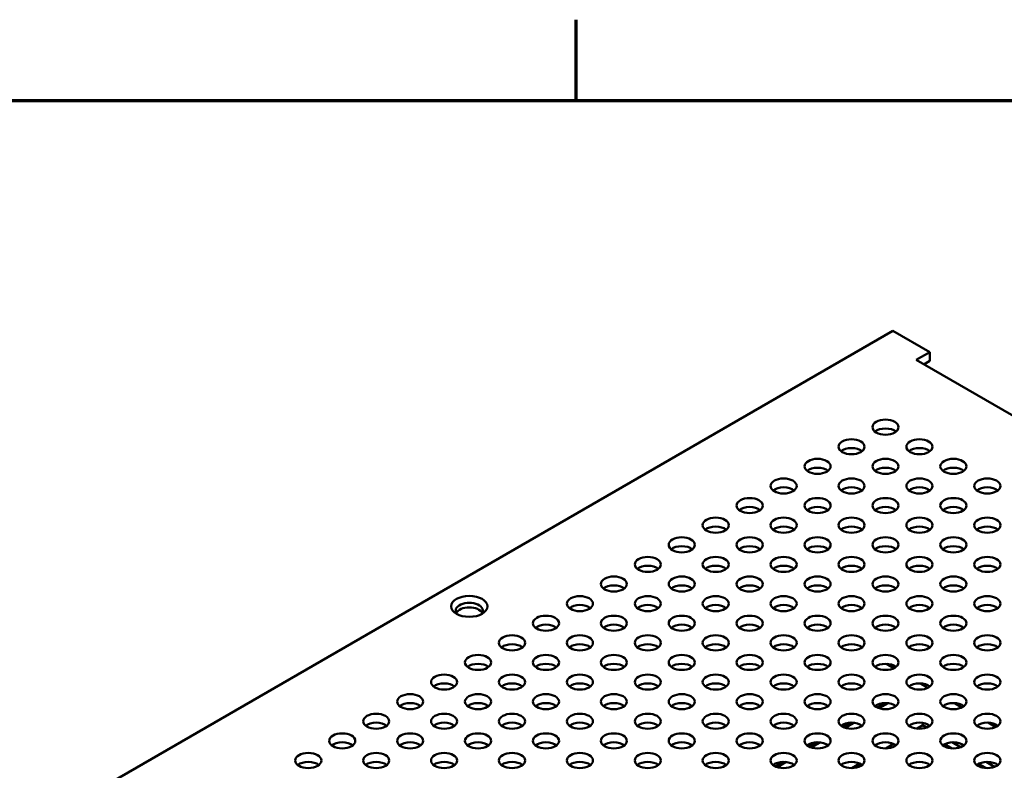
# Model space of a CAD drawing. Header units: millimetres. Extents: x 6 to 1913, y 34 to 1208.
# Tile 18 of 19: x 1347 to 1510, y 1075 to 1199. Entities that reach past the tile are written whole.
import ezdxf

# ---------------------------------------------------------------- set-up
doc = ezdxf.new("R2010")
doc.units = ezdxf.units.MM
doc.header["$LTSCALE"] = 2.222222
doc.layers.add('Border (ANSI)', color=7, linetype='Continuous', lineweight=70)
doc.layers.add('Visible (ANSI)', color=7, linetype='Continuous', lineweight=50)

# ---------------------------------------------------------------- blocks, each defined once
blk = doc.blocks.new('Borders Default Border')
at = {"layer": 'Border (ANSI)'}
blk.add_line((647.7, 533.4), (647.7, 539.416), dxfattribs=at)
at = {"layer": 'Border (ANSI)', "flags": 128}
blk.add_lwpolyline([(12.7, 25.4), (12.7, 533.4), (850.9, 533.4), (850.9, 25.4), (12.7, 25.4)], dxfattribs=at)

msp = doc.modelspace()

# ---------------------------------------------------------------- linework, layer by layer
at = {"layer": 'Visible (ANSI)'}
for p, q in [((1491.656, 1147.312), (1199.055, 978.379)), ((1497.772, 1143.781), (1491.656, 1147.312)), ((1495.527, 1142.485), (1497.772, 1143.781)), ((1497.772, 1143.781), (1497.772, 1142.311)), ((1796.543, 968.693), (1495.527, 1142.485)), ((1497.772, 1142.311), (1496.8, 1141.75)), ((1490.596, 1092.264), (1491.851, 1091.539)), ((1496.208, 1089.023), (1497.463, 1088.299)), ((1490.387, 1085.785), (1489.096, 1085.04)), ((1490.883, 1085.76), (1489.419, 1084.915)), ((1501.821, 1085.783), (1503.076, 1085.058)), ((1484.774, 1082.544), (1483.483, 1081.799)), ((1485.271, 1082.52), (1483.806, 1081.674)), ((1496.605, 1082.506), (1496.605, 1082.116)), ((1507.434, 1082.542), (1508.689, 1081.818)), ((1496.605, 1082.116), (1495.707, 1081.598)), ((1495.707, 1081.598), (1495.707, 1081.539)), ((1495.707, 1081.598), (1495.825, 1081.529)), ((1496.605, 1082.116), (1497.269, 1081.733)), ((1479.161, 1079.304), (1477.871, 1078.559)), ((1479.658, 1079.28), (1478.193, 1078.434)), ((1501.484, 1079.299), (1502.882, 1078.492)), ((1491.801, 1079.032), (1490.502, 1078.281)), ((1491.801, 1079.032), (1490.502, 1078.281)), ((1499.975, 1078.823), (1500.654, 1078.431)), ((1500.234, 1078.984), (1501.438, 1078.289)), ((1473.549, 1076.063), (1472.258, 1075.318)), ((1474.045, 1076.039), (1472.581, 1075.193)), ((1507.097, 1076.059), (1508.494, 1075.252)), ((1486.189, 1075.791), (1484.889, 1075.041)), ((1505.587, 1075.582), (1506.266, 1075.19)), ((1505.847, 1075.744), (1507.051, 1075.048))]:
    msp.add_line(p, q, dxfattribs=at)
for centre, major_axis in [((1490.454, 1131.375), (-2.159, 0)), ((1484.841, 1128.135), (-2.159, 0)), ((1496.067, 1128.135), (-2.159, 0)), ((1479.229, 1124.894), (-2.159, 0)), ((1490.454, 1124.894), (-2.159, 0)), ((1501.679, 1124.894), (-2.159, 0)), ((1473.616, 1121.654), (-2.159, 0)), ((1484.841, 1121.654), (-2.159, 0)), ((1496.067, 1121.654), (-2.159, 0)), ((1507.292, 1121.654), (-2.159, 0)), ((1468.003, 1118.413), (-2.159, 0)), ((1479.229, 1118.413), (-2.159, 0)), ((1490.454, 1118.413), (-2.159, 0)), ((1501.679, 1118.413), (-2.159, 0)), ((1462.391, 1115.173), (-2.159, 0)), ((1473.616, 1115.173), (-2.159, 0)), ((1484.841, 1115.173), (-2.159, 0)), ((1496.067, 1115.173), (-2.159, 0)), ((1507.292, 1115.173), (-2.159, 0)), ((1456.778, 1111.932), (-2.159, 0)), ((1468.003, 1111.932), (-2.159, 0)), ((1479.229, 1111.932), (-2.159, 0)), ((1490.454, 1111.932), (-2.159, 0)), ((1501.679, 1111.932), (-2.159, 0)), ((1451.165, 1108.692), (-2.159, 0)), ((1462.391, 1108.692), (-2.159, 0)), ((1473.616, 1108.692), (-2.159, 0)), ((1484.841, 1108.692), (-2.159, 0)), ((1496.067, 1108.692), (-2.159, 0)), ((1507.292, 1108.692), (-2.159, 0)), ((1445.553, 1105.451), (-2.159, 0)), ((1456.778, 1105.451), (-2.159, 0)), ((1468.003, 1105.451), (-2.159, 0)), ((1479.229, 1105.451), (-2.159, 0)), ((1490.454, 1105.451), (-2.159, 0)), ((1501.679, 1105.451), (-2.159, 0)), ((1421.652, 1101.752), (-3, 0)), ((1439.94, 1102.211), (-2.159, 0)), ((1451.165, 1102.211), (-2.159, 0)), ((1462.391, 1102.211), (-2.159, 0)), ((1473.616, 1102.211), (-2.159, 0)), ((1484.841, 1102.211), (-2.159, 0)), ((1496.067, 1102.211), (-2.159, 0)), ((1507.292, 1102.211), (-2.159, 0)), ((1434.327, 1098.97), (-2.159, 0)), ((1445.553, 1098.97), (-2.159, 0)), ((1456.778, 1098.97), (-2.159, 0)), ((1468.003, 1098.97), (-2.159, 0)), ((1479.229, 1098.97), (-2.159, 0)), ((1490.454, 1098.97), (-2.159, 0)), ((1501.679, 1098.97), (-2.159, 0)), ((1428.715, 1095.73), (-2.159, 0)), ((1439.94, 1095.73), (-2.159, 0)), ((1451.165, 1095.73), (-2.159, 0)), ((1462.391, 1095.73), (-2.159, 0)), ((1473.616, 1095.73), (-2.159, 0)), ((1484.841, 1095.73), (-2.159, 0)), ((1496.067, 1095.73), (-2.159, 0)), ((1507.292, 1095.73), (-2.159, 0)), ((1423.102, 1092.49), (-2.159, 0)), ((1434.327, 1092.49), (-2.159, 0)), ((1445.553, 1092.49), (-2.159, 0)), ((1456.778, 1092.49), (-2.159, 0)), ((1468.003, 1092.49), (-2.159, 0)), ((1479.229, 1092.49), (-2.159, 0)), ((1490.454, 1092.49), (-2.159, 0)), ((1501.679, 1092.49), (-2.159, 0)), ((1417.489, 1089.249), (-2.159, 0)), ((1428.715, 1089.249), (-2.159, 0)), ((1439.94, 1089.249), (-2.159, 0)), ((1451.165, 1089.249), (-2.159, 0)), ((1462.391, 1089.249), (-2.159, 0)), ((1473.616, 1089.249), (-2.159, 0)), ((1484.841, 1089.249), (-2.159, 0)), ((1496.067, 1089.249), (-2.159, 0)), ((1507.292, 1089.249), (-2.159, 0)), ((1411.877, 1086.009), (-2.159, 0)), ((1423.102, 1086.009), (-2.159, 0)), ((1434.327, 1086.009), (-2.159, 0)), ((1445.553, 1086.009), (-2.159, 0)), ((1456.778, 1086.009), (-2.159, 0)), ((1468.003, 1086.009), (-2.159, 0)), ((1479.229, 1086.009), (-2.159, 0)), ((1490.454, 1086.009), (-2.159, 0)), ((1501.679, 1086.009), (-2.159, 0)), ((1406.264, 1082.768), (-2.159, 0)), ((1417.489, 1082.768), (-2.159, 0)), ((1428.715, 1082.768), (-2.159, 0)), ((1439.94, 1082.768), (-2.159, 0)), ((1451.165, 1082.768), (-2.159, 0)), ((1462.391, 1082.768), (-2.159, 0)), ((1473.616, 1082.768), (-2.159, 0)), ((1484.841, 1082.768), (-2.159, 0)), ((1496.067, 1082.768), (-2.159, 0)), ((1507.292, 1082.768), (-2.159, 0)), ((1400.651, 1079.528), (-2.159, 0)), ((1411.877, 1079.528), (-2.159, 0)), ((1423.102, 1079.528), (-2.159, 0)), ((1434.327, 1079.528), (-2.159, 0)), ((1445.553, 1079.528), (-2.159, 0)), ((1456.778, 1079.528), (-2.159, 0)), ((1468.003, 1079.528), (-2.159, 0)), ((1479.229, 1079.528), (-2.159, 0)), ((1490.454, 1079.528), (-2.159, 0)), ((1501.679, 1079.528), (-2.159, 0)), ((1395.039, 1076.287), (-2.159, 0)), ((1406.264, 1076.287), (-2.159, 0)), ((1417.489, 1076.287), (-2.159, 0)), ((1428.715, 1076.287), (-2.159, 0)), ((1439.94, 1076.287), (-2.159, 0)), ((1451.165, 1076.287), (-2.159, 0)), ((1462.391, 1076.287), (-2.159, 0)), ((1473.616, 1076.287), (-2.159, 0)), ((1484.841, 1076.287), (-2.159, 0)), ((1496.067, 1076.287), (-2.159, 0)), ((1507.292, 1076.287), (-2.159, 0))]:
    msp.add_ellipse(centre, major_axis=major_axis, ratio=0.5773503, dxfattribs=at)
for centre, major_axis, start_param, end_param in [((1490.454, 1129.905), (-2.159, 0), 3.7720677, 5.6527102), ((1484.841, 1126.665), (-2.159, 0), 3.7720677, 5.6527102), ((1496.067, 1126.665), (-2.159, 0), 3.7720677, 5.6527102), ((1479.229, 1123.425), (-2.159, 0), 3.7720677, 5.6527102), ((1490.454, 1123.425), (-2.159, 0), 3.7720677, 5.6527102), ((1501.679, 1123.425), (-2.159, 0), 3.7720677, 5.6527102), ((1473.616, 1120.184), (-2.159, 0), 3.7720677, 5.6527102), ((1484.841, 1120.184), (-2.159, 0), 3.7720677, 5.6527102), ((1496.067, 1120.184), (-2.159, 0), 3.7720677, 5.6527102), ((1507.292, 1120.184), (-2.159, 0), 3.7720677, 5.6527102), ((1468.003, 1116.944), (-2.159, 0), 3.7720677, 5.6527102), ((1479.229, 1116.944), (-2.159, 0), 3.7720677, 5.6527102), ((1490.454, 1116.944), (-2.159, 0), 3.7720677, 5.6527102), ((1501.679, 1116.944), (-2.159, 0), 3.7720677, 5.6527102), ((1462.391, 1113.703), (-2.159, 0), 3.7720677, 5.6527102), ((1473.616, 1113.703), (-2.159, 0), 3.7720677, 5.6527102), ((1484.841, 1113.703), (-2.159, 0), 3.7720677, 5.6527102), ((1496.067, 1113.703), (-2.159, 0), 3.7720677, 5.6527102), ((1507.292, 1113.703), (-2.159, 0), 3.7720677, 5.6527102), ((1456.778, 1110.463), (-2.159, 0), 3.7720677, 5.6527102), ((1468.003, 1110.463), (-2.159, 0), 3.7720677, 5.6527102), ((1479.229, 1110.463), (-2.159, 0), 3.7720677, 5.6527102), ((1490.454, 1110.463), (-2.159, 0), 3.7720677, 5.6527102), ((1501.679, 1110.463), (-2.159, 0), 3.7720677, 5.6527102), ((1451.165, 1107.222), (-2.159, 0), 3.7720677, 5.6527102), ((1462.391, 1107.222), (-2.159, 0), 3.7720677, 5.6527102), ((1473.616, 1107.222), (-2.159, 0), 3.7720677, 5.6527102), ((1484.841, 1107.222), (-2.159, 0), 3.7720677, 5.6527102), ((1496.067, 1107.222), (-2.159, 0), 3.7720677, 5.6527102), ((1507.292, 1107.222), (-2.159, 0), 3.7720677, 5.6527102), ((1445.553, 1103.982), (-2.159, 0), 3.7720677, 5.6527102), ((1456.778, 1103.982), (-2.159, 0), 3.7720677, 5.6527102), ((1468.003, 1103.982), (-2.159, 0), 3.7720677, 5.6527102), ((1479.229, 1103.982), (-2.159, 0), 3.7720677, 5.6527102), ((1490.454, 1103.982), (-2.159, 0), 3.7720677, 5.6527102), ((1501.679, 1103.982), (-2.159, 0), 3.7720677, 5.6527102), ((1421.652, 1101.047), (2.25, 0), 5.8209158, 9.8870474), ((1439.94, 1100.741), (-2.159, 0), 3.7720677, 5.6527102), ((1451.165, 1100.741), (-2.159, 0), 3.7720677, 5.6527102), ((1462.391, 1100.741), (-2.159, 0), 3.7720677, 5.6527102), ((1473.616, 1100.741), (-2.159, 0), 3.7720677, 5.6527102), ((1484.841, 1100.741), (-2.159, 0), 3.7720677, 5.6527102), ((1496.067, 1100.741), (-2.159, 0), 3.7720677, 5.6527102), ((1507.292, 1100.741), (-2.159, 0), 3.7720677, 5.6527102), ((1421.652, 1100.282), (2.25, 0), 0.2989752, 2.8426175), ((1434.327, 1097.501), (-2.159, 0), 3.7720677, 5.6527102), ((1445.553, 1097.501), (-2.159, 0), 3.7720677, 5.6527102), ((1456.778, 1097.501), (-2.159, 0), 3.7720677, 5.6527102), ((1468.003, 1097.501), (-2.159, 0), 3.7720677, 5.6527102), ((1479.229, 1097.501), (-2.159, 0), 3.7720677, 5.6527102), ((1490.454, 1097.501), (-2.159, 0), 3.7720677, 5.6527102), ((1501.679, 1097.501), (-2.159, 0), 3.7720677, 5.6527102), ((1428.715, 1094.26), (-2.159, 0), 3.7720677, 5.6527102), ((1439.94, 1094.26), (-2.159, 0), 3.7720677, 5.6527102), ((1451.165, 1094.26), (-2.159, 0), 3.7720677, 5.6527102), ((1462.391, 1094.26), (-2.159, 0), 3.7720677, 5.6527102), ((1473.616, 1094.26), (-2.159, 0), 3.7720677, 5.6527102), ((1484.841, 1094.26), (-2.159, 0), 3.7720677, 5.6527102), ((1496.067, 1094.26), (-2.159, 0), 3.7720677, 5.6527102), ((1507.292, 1094.26), (-2.159, 0), 3.7720677, 5.6527102), ((1423.102, 1091.02), (-2.159, 0), 3.7720677, 5.6527102), ((1434.327, 1091.02), (-2.159, 0), 3.7720677, 5.6527102), ((1445.553, 1091.02), (-2.159, 0), 3.7720677, 5.6527102), ((1456.778, 1091.02), (-2.159, 0), 3.7720677, 5.6527102), ((1468.003, 1091.02), (-2.159, 0), 3.7720677, 5.6527102), ((1479.229, 1091.02), (-2.159, 0), 3.7720677, 5.6527102), ((1490.454, 1091.02), (-2.159, 0), 3.7720677, 5.6527102), ((1501.679, 1091.02), (-2.159, 0), 3.7720677, 5.6527102), ((1417.489, 1087.779), (-2.159, 0), 3.7720677, 5.6527102), ((1428.715, 1087.779), (-2.159, 0), 3.7720677, 5.6527102), ((1439.94, 1087.779), (-2.159, 0), 3.7720677, 5.6527102), ((1451.165, 1087.779), (-2.159, 0), 3.7720677, 5.6527102), ((1462.391, 1087.779), (-2.159, 0), 3.7720677, 5.6527102), ((1473.616, 1087.779), (-2.159, 0), 3.7720677, 5.6527102), ((1484.841, 1087.779), (-2.159, 0), 3.7720677, 5.6527102), ((1496.067, 1087.779), (-2.159, 0), 3.7720677, 5.6527102), ((1507.292, 1087.779), (-2.159, 0), 3.7720677, 5.6527102), ((1411.877, 1084.539), (-2.159, 0), 3.7720677, 5.6527102), ((1423.102, 1084.539), (-2.159, 0), 3.7720677, 5.6527102), ((1434.327, 1084.539), (-2.159, 0), 3.7720677, 5.6527102), ((1445.553, 1084.539), (-2.159, 0), 3.7720677, 5.6527102), ((1456.778, 1084.539), (-2.159, 0), 3.7720677, 5.6527102), ((1468.003, 1084.539), (-2.159, 0), 3.7720677, 5.6527102), ((1479.229, 1084.539), (-2.159, 0), 3.7720677, 5.6527102), ((1490.454, 1084.539), (-2.159, 0), 3.7720677, 5.6527102), ((1501.679, 1084.539), (-2.159, 0), 3.7720677, 5.6527102), ((1406.264, 1081.298), (-2.159, 0), 3.7720677, 5.6527102), ((1417.489, 1081.298), (-2.159, 0), 3.7720677, 5.6527102), ((1428.715, 1081.298), (-2.159, 0), 3.7720677, 5.6527102), ((1439.94, 1081.298), (-2.159, 0), 3.7720677, 5.6527102), ((1451.165, 1081.298), (-2.159, 0), 3.7720677, 5.6527102), ((1462.391, 1081.298), (-2.159, 0), 3.7720677, 5.6527102), ((1473.616, 1081.298), (-2.159, 0), 3.7720677, 5.6527102), ((1484.841, 1081.298), (-2.159, 0), 3.7720677, 5.6527102), ((1496.067, 1081.298), (-2.159, 0), 3.7720677, 5.6527102), ((1507.292, 1081.298), (-2.159, 0), 3.7720677, 5.6527102), ((1400.651, 1078.058), (-2.159, 0), 3.7720677, 5.6527102), ((1411.877, 1078.058), (-2.159, 0), 3.7720677, 5.6527102), ((1423.102, 1078.058), (-2.159, 0), 3.7720677, 5.6527102), ((1434.327, 1078.058), (-2.159, 0), 3.7720677, 5.6527102), ((1445.553, 1078.058), (-2.159, 0), 3.7720677, 5.6527102), ((1456.778, 1078.058), (-2.159, 0), 3.7720677, 5.6527102), ((1468.003, 1078.058), (-2.159, 0), 3.7720677, 5.6527102), ((1479.229, 1078.058), (-2.159, 0), 3.7720677, 5.6527102), ((1490.454, 1078.058), (-2.159, 0), 3.7720677, 5.6527102), ((1501.679, 1078.058), (-2.159, 0), 3.7720677, 5.6527102), ((1395.039, 1074.817), (-2.159, 0), 3.7720677, 5.6527102), ((1406.264, 1074.817), (-2.159, 0), 3.7720677, 5.6527102), ((1417.489, 1074.817), (-2.159, 0), 3.7720677, 5.6527102), ((1428.715, 1074.817), (-2.159, 0), 3.7720677, 5.6527102), ((1439.94, 1074.817), (-2.159, 0), 3.7720677, 5.6527102), ((1451.165, 1074.817), (-2.159, 0), 3.7720677, 5.6527102), ((1462.391, 1074.817), (-2.159, 0), 3.7720677, 5.6527102), ((1473.616, 1074.817), (-2.159, 0), 3.7720677, 5.6527102), ((1484.841, 1074.817), (-2.159, 0), 3.7720677, 5.6527102), ((1496.067, 1074.817), (-2.159, 0), 3.7720677, 5.6527102), ((1507.292, 1074.817), (-2.159, 0), 3.7720677, 5.6527102)]:
    msp.add_ellipse(centre, major_axis=major_axis, ratio=0.5773503, start_param=start_param, end_param=end_param, dxfattribs=at)

# ---------------------------------------------------------------- block references
at = {"xscale": 2.222222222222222, "yscale": 2.222222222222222, "zscale": 2.222222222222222}
msp.add_blockref('Borders Default Border', (0, 0), dxfattribs=at)

doc.saveas('drawing.dxf')
